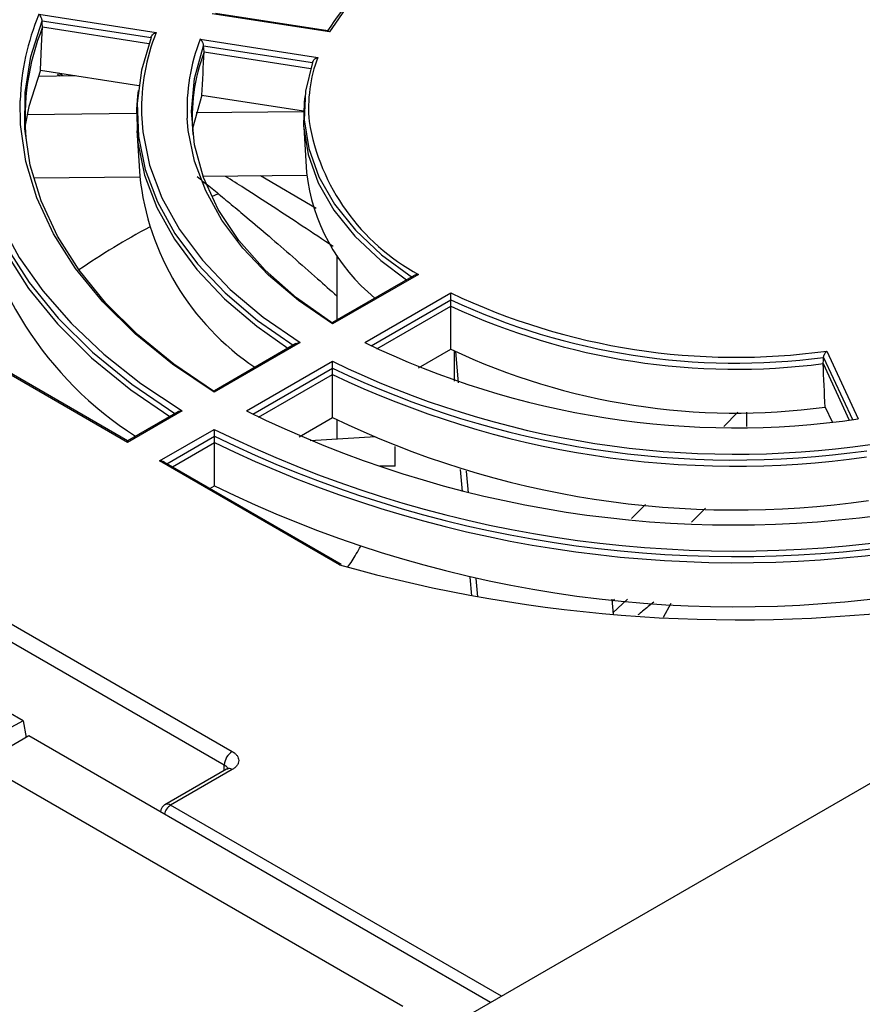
# Model space of a CAD drawing. Header units: inches. Extents: x -287 to -97, y 229 to 474.
# Tile 8 of 17: x -242 to -212, y 405 to 440. Entities that reach past the tile are written whole.
import ezdxf

# ---------------------------------------------------------------- set-up
doc = ezdxf.new("R2010")
doc.units = ezdxf.units.IN
doc.header["$MEASUREMENT"] = 0

# ---------------------------------------------------------------- blocks, each defined once
blk = doc.blocks.new('block 16')
at = {"color": 7, "lineweight": 25}
blk.add_open_spline([(-236.79, 411.932), (-236.818, 411.913), (-236.847, 411.894), (-236.871, 411.87), (-236.895, 411.845), (-236.915, 411.816), (-236.932, 411.783), (-236.948, 411.752), (-236.962, 411.718), (-236.965, 411.683), (-236.966, 411.677), (-236.966, 411.671), (-236.966, 411.665)], degree=3, knots=[0, 0, 0, 0, 1, 1, 1, 2, 2, 2, 3, 3, 3, 4, 4, 4, 4], dxfattribs=at)
blk = doc.blocks.new('block 17')
at = {"color": 7, "lineweight": 25}
blk.add_lwpolyline([(-234.59, 413.202), (-236.806, 411.923)], dxfattribs=at)
blk = doc.blocks.new('block 24')
at = {"color": 7, "lineweight": 25}
blk.add_lwpolyline([(-230.465, 420.554), (-236.835, 424.231)], dxfattribs=at)
blk = doc.blocks.new('block 33')
at = {"color": 7, "lineweight": 25}
blk.add_lwpolyline([(-236.346, 426.034), (-238.152, 424.991)], dxfattribs=at)
blk = doc.blocks.new('block 34')
at = {"color": 7, "lineweight": 25}
blk.add_lwpolyline([(-238.152, 424.991), (-244.535, 428.677)], dxfattribs=at)
blk = doc.blocks.new('block 40')
at = {"color": 7, "lineweight": 25}
blk.add_lwpolyline([(-230.632, 431.661), (-230.632, 429.333)], dxfattribs=at)
blk = doc.blocks.new('block 41')
at = {"color": 7, "lineweight": 25}
blk.add_lwpolyline([(-230.632, 425.751), (-230.632, 425.053)], dxfattribs=at)
blk = doc.blocks.new('block 42')
at = {"color": 7, "lineweight": 25}
blk.add_lwpolyline([(-232.101, 428.485), (-235.029, 426.794)], dxfattribs=at)
blk = doc.blocks.new('block 44')
at = {"color": 7, "lineweight": 25}
blk.add_lwpolyline([(-237.768, 437.575), (-237.79, 437.368)], dxfattribs=at)
blk = doc.blocks.new('block 45')
at = {"color": 7, "lineweight": 25}
blk.add_lwpolyline([(-237.817, 436.135), (-237.712, 434.504)], dxfattribs=at)
blk = doc.blocks.new('block 46')
at = {"color": 7, "lineweight": 25}
blk.add_lwpolyline([(-227.853, 430.937), (-230.783, 429.246)], dxfattribs=at)
blk = doc.blocks.new('block 50')
at = {"color": 7, "lineweight": 25}
blk.add_lwpolyline([(-231.78, 437.361), (-231.802, 437.154)], dxfattribs=at)
blk = doc.blocks.new('block 52')
at = {"color": 7, "lineweight": 25}
blk.add_lwpolyline([(-231.821, 436.263), (-231.716, 434.632)], dxfattribs=at)
blk = doc.blocks.new('block 75')
at = {"color": 7, "lineweight": 25}
blk.add_lwpolyline([(-167.806, 437.906), (-214.51, 464.868)], dxfattribs=at)
blk = doc.blocks.new('block 76')
at = {"color": 7, "lineweight": 25}
blk.add_lwpolyline([(-230.953, 439.721), (-234.992, 440.346)], dxfattribs=at)
blk = doc.blocks.new('block 81')
at = {"color": 7, "lineweight": 25}
blk.add_lwpolyline([(-240.66, 438.163), (-240.577, 438.105)], dxfattribs=at)
blk = doc.blocks.new('block 82')
at = {"color": 7, "lineweight": 25}
blk.add_open_spline([(-235.647, 434.483), (-235.566, 434.419), (-235.485, 434.354), (-235.404, 434.289), (-235.248, 434.164), (-235.091, 434.036), (-234.935, 433.908), (-234.763, 433.767), (-234.592, 433.626), (-234.422, 433.485), (-234.236, 433.331), (-234.051, 433.175), (-233.867, 433.02), (-233.599, 432.794), (-233.333, 432.567), (-233.068, 432.339), (-232.784, 432.095), (-232.501, 431.849), (-232.218, 431.601), (-231.918, 431.339), (-231.619, 431.075), (-231.322, 430.812), (-231.091, 430.607), (-230.861, 430.404), (-230.632, 430.2)], degree=3, knots=[0, 0, 0, 0, 1, 1, 1, 2, 2, 2, 3, 3, 3, 4, 4, 4, 5, 5, 5, 6, 6, 6, 7, 7, 7, 8, 8, 8, 8], dxfattribs=at)
blk = doc.blocks.new('block 249')
at = {"color": 7, "lineweight": 25}
blk.add_lwpolyline([(-204.214, 408.433), (-214.396, 402.555)], dxfattribs=at)
blk = doc.blocks.new('block 251')
at = {"color": 7, "lineweight": 25}
blk.add_lwpolyline([(-228.536, 402.847), (-158.333, 443.374)], dxfattribs=at)
blk = doc.blocks.new('block 267')
at = {"color": 7, "lineweight": 25}
blk.add_lwpolyline([(-241.589, 385.937), (-281.102, 408.748)], dxfattribs=at)
blk = doc.blocks.new('block 305')
at = {"color": 7, "lineweight": 25}
blk.add_lwpolyline([(-241.688, 414.391), (-243.385, 413.411)], dxfattribs=at)
blk = doc.blocks.new('block 306')
at = {"color": 7, "lineweight": 25}
blk.add_lwpolyline([(-225.113, 404.823), (-241.688, 414.391)], dxfattribs=at)
blk = doc.blocks.new('block 318')
at = {"color": 7, "lineweight": 25}
blk.add_lwpolyline([(-243.385, 413.411), (-228.267, 404.684)], dxfattribs=at)
blk = doc.blocks.new('block 344')
at = {"color": 7, "lineweight": 25}
blk.add_lwpolyline([(-224.717, 405.046), (-236.601, 411.906)], dxfattribs=at)
blk = doc.blocks.new('block 345')
at = {"color": 7, "lineweight": 25}
blk.add_open_spline([(-233.874, 426.071), (-226.595, 422.466), (-218.381, 421.195), (-210.353, 422.432)], degree=3, dxfattribs=at)
blk = doc.blocks.new('block 347')
at = {"color": 7, "lineweight": 25}
blk.add_open_spline([(-230.787, 427.853), (-224.8, 424.934), (-218.071, 423.893), (-211.483, 424.867)], degree=3, dxfattribs=at)
blk = doc.blocks.new('block 348')
at = {"color": 7, "lineweight": 25}
blk.add_lwpolyline([(-233.874, 426.071), (-230.787, 427.853)], dxfattribs=at)
blk = doc.blocks.new('block 357')
at = {"color": 7, "lineweight": 25}
blk.add_open_spline([(-229.629, 428.521), (-224.129, 425.854), (-217.955, 424.899), (-211.907, 425.78)], degree=3, dxfattribs=at)
blk = doc.blocks.new('block 358')
at = {"color": 7, "lineweight": 25}
blk.add_lwpolyline([(-213.037, 428.216), (-211.907, 425.78)], dxfattribs=at)
blk = doc.blocks.new('block 359')
at = {"color": 7, "lineweight": 25}
blk.add_open_spline([(-226.54, 430.304), (-222.338, 428.309), (-217.646, 427.584), (-213.037, 428.216)], degree=3, dxfattribs=at)
blk = doc.blocks.new('block 360')
at = {"color": 7, "lineweight": 25}
blk.add_lwpolyline([(-229.629, 428.521), (-226.54, 430.304)], dxfattribs=at)
blk = doc.blocks.new('block 365')
at = {"color": 7, "lineweight": 25}
blk.add_lwpolyline([(-237.648, 436.731), (-237.601, 436.088), (-237.36, 434.896), (-236.92, 433.723), (-236.286, 432.581), (-235.462, 431.479), (-234.458, 430.429), (-233.281, 429.44), (-231.944, 428.521)], dxfattribs=at)
blk = doc.blocks.new('block 366')
at = {"color": 7, "lineweight": 25}
blk.add_lwpolyline([(-241.334, 440.317), (-237.117, 439.665)], dxfattribs=at)
blk = doc.blocks.new('block 367')
at = {"color": 7, "lineweight": 25}
blk.add_lwpolyline([(-235.032, 426.739), (-236.532, 427.749), (-237.87, 428.832), (-239.036, 429.98), (-240.019, 431.183), (-240.812, 432.433), (-241.408, 433.718), (-241.804, 435.029), (-241.995, 436.355), (-242.008, 437.223)], dxfattribs=at)
blk = doc.blocks.new('block 368')
at = {"color": 7, "lineweight": 25}
blk.add_lwpolyline([(-231.944, 428.521), (-235.032, 426.739)], dxfattribs=at)
blk = doc.blocks.new('block 370')
at = {"color": 7, "lineweight": 25}
blk.add_lwpolyline([(-230.892, 439.68), (-235.111, 440.333)], dxfattribs=at)
blk = doc.blocks.new('block 371')
at = {"color": 7, "lineweight": 25}
blk.add_lwpolyline([(-221.007, 445.387), (-222.695, 445.005), (-224.293, 444.511), (-225.78, 443.912), (-227.134, 443.217), (-228.338, 442.435), (-229.375, 441.577), (-230.23, 440.654), (-230.892, 439.68)], dxfattribs=at)
blk = doc.blocks.new('block 373')
at = {"color": 7, "lineweight": 25}
blk.add_open_spline([(-231.63, 436.464), (-231.237, 434.125), (-229.786, 432.098), (-227.698, 430.973)], degree=3, dxfattribs=at)
blk = doc.blocks.new('block 374')
at = {"color": 7, "lineweight": 25}
blk.add_lwpolyline([(-235.535, 439.42), (-231.316, 438.768)], dxfattribs=at)
blk = doc.blocks.new('block 375')
at = {"color": 7, "lineweight": 25}
blk.add_lwpolyline([(-230.786, 429.19), (-232.009, 430.035), (-233.084, 430.944), (-234.003, 431.908), (-234.757, 432.919), (-235.339, 433.968), (-235.744, 435.044), (-235.966, 436.137), (-236.005, 436.585)], dxfattribs=at)
blk = doc.blocks.new('block 376')
at = {"color": 7, "lineweight": 25}
blk.add_lwpolyline([(-227.698, 430.973), (-230.786, 429.19)], dxfattribs=at)
blk = doc.blocks.new('block 394')
at = {"color": 7, "lineweight": 25}
blk.add_lwpolyline([(-234.39, 413.183), (-236.601, 411.906)], dxfattribs=at)
blk = doc.blocks.new('block 395')
at = {"color": 7, "lineweight": 25}
blk.add_open_spline([(-234.39, 413.835), (-234.372, 413.824), (-234.354, 413.813), (-234.337, 413.802), (-234.32, 413.79), (-234.305, 413.778), (-234.29, 413.765), (-234.276, 413.753), (-234.263, 413.74), (-234.25, 413.727), (-234.238, 413.713), (-234.227, 413.7), (-234.217, 413.686), (-234.197, 413.658), (-234.181, 413.628), (-234.171, 413.599), (-234.161, 413.569), (-234.156, 413.539), (-234.156, 413.509), (-234.156, 413.479), (-234.161, 413.448), (-234.171, 413.419), (-234.182, 413.389), (-234.197, 413.36), (-234.218, 413.331), (-234.237, 413.304), (-234.261, 413.277), (-234.291, 413.252), (-234.32, 413.227), (-234.355, 413.205), (-234.39, 413.183)], degree=3, knots=[0, 0, 0, 0, 1, 1, 1, 2, 2, 2, 3, 3, 3, 4, 4, 4, 5, 5, 5, 6, 6, 6, 7, 7, 7, 8, 8, 8, 9, 9, 9, 10, 10, 10, 10], dxfattribs=at)
blk = doc.blocks.new('block 396')
at = {"color": 7, "lineweight": 25}
blk.add_lwpolyline([(-256.226, 426.441), (-234.39, 413.835)], dxfattribs=at)
blk = doc.blocks.new('block 401')
at = {"color": 7, "lineweight": 25}
blk.add_lwpolyline([(-243.65, 436.979), (-243.647, 436.687), (-243.521, 435.387), (-243.21, 434.097), (-242.716, 432.827), (-242.043, 431.584), (-241.195, 430.377), (-240.179, 429.215), (-239, 428.105), (-237.667, 427.054), (-236.19, 426.07)], dxfattribs=at)
blk = doc.blocks.new('block 404')
at = {"color": 7, "lineweight": 25}
blk.add_lwpolyline([(-238.152, 424.937), (-244.614, 428.668)], dxfattribs=at)
blk = doc.blocks.new('block 405')
at = {"color": 7, "lineweight": 25}
blk.add_lwpolyline([(-236.19, 426.07), (-238.152, 424.937)], dxfattribs=at)
blk = doc.blocks.new('block 406')
at = {"color": 7, "lineweight": 25}
blk.add_open_spline([(-230.533, 420.539), (-223.467, 418.553), (-216.066, 418.058), (-208.799, 419.085)], degree=3, dxfattribs=at)
blk = doc.blocks.new('block 408')
at = {"color": 7, "lineweight": 25}
blk.add_open_spline([(-235.032, 425.402), (-227.259, 421.569), (-218.497, 420.213), (-209.929, 421.519)], degree=3, dxfattribs=at)
blk = doc.blocks.new('block 409')
at = {"color": 7, "lineweight": 25}
blk.add_lwpolyline([(-236.995, 424.269), (-235.032, 425.402)], dxfattribs=at)
blk = doc.blocks.new('block 410')
at = {"color": 7, "lineweight": 25}
blk.add_lwpolyline([(-230.533, 420.539), (-236.995, 424.269)], dxfattribs=at)
blk = doc.blocks.new('block 586')
at = {"color": 7, "lineweight": 25}
blk.add_lwpolyline([(-231.827, 436.808), (-235.687, 436.769)], dxfattribs=at)
blk = doc.blocks.new('block 587')
at = {"color": 7, "lineweight": 25}
blk.add_lwpolyline([(-237.83, 436.747), (-241.758, 436.708)], dxfattribs=at)
blk = doc.blocks.new('block 590')
at = {"color": 7, "lineweight": 25}
blk.add_lwpolyline([(-225.572, 419.387), (-225.632, 420.048)], dxfattribs=at)
blk = doc.blocks.new('block 591')
at = {"color": 7, "lineweight": 25}
blk.add_lwpolyline([(-225.909, 423.128), (-225.978, 423.904)], dxfattribs=at)
blk = doc.blocks.new('block 592')
at = {"color": 7, "lineweight": 25}
blk.add_lwpolyline([(-226.263, 427.081), (-226.363, 428.196)], dxfattribs=at)
blk = doc.blocks.new('block 593')
at = {"color": 7, "lineweight": 25}
blk.add_lwpolyline([(-216.228, 426.019), (-216.739, 425.508)], dxfattribs=at)
blk = doc.blocks.new('block 594')
at = {"color": 7, "lineweight": 25}
blk.add_lwpolyline([(-219.544, 422.703), (-220.044, 422.204)], dxfattribs=at)
blk = doc.blocks.new('block 595')
at = {"color": 7, "lineweight": 25}
blk.add_lwpolyline([(-220.759, 419.308), (-220.71, 418.759)], dxfattribs=at)
blk = doc.blocks.new('block 604')
at = {"color": 7, "lineweight": 25}
blk.add_lwpolyline([(-241.357, 438.097), (-240.035, 438.111)], dxfattribs=at)
blk = doc.blocks.new('block 616')
at = {"color": 7, "lineweight": 25}
blk.add_lwpolyline([(-234.892, 433.869), (-235.133, 433.762)], dxfattribs=at)
blk = doc.blocks.new('block 617')
at = {"color": 7, "lineweight": 25}
blk.add_open_spline([(-237.357, 432.673), (-238.23, 432.204), (-239.077, 431.69), (-239.895, 431.132)], degree=3, dxfattribs=at)
blk = doc.blocks.new('block 633')
at = {"color": 7, "lineweight": 25}
blk.add_open_spline([(-234.39, 413.835), (-234.557, 413.729), (-234.662, 413.549), (-234.673, 413.351)], degree=3, dxfattribs=at)
blk = doc.blocks.new('block 642')
at = {"color": 7, "lineweight": 25}
blk.add_lwpolyline([(-256.509, 425.957), (-234.673, 413.351)], dxfattribs=at)
blk = doc.blocks.new('block 647')
at = {"color": 7, "lineweight": 25}
blk.add_lwpolyline([(-241.895, 414.934), (-243.973, 413.816)], dxfattribs=at)
blk = doc.blocks.new('block 648')
at = {"color": 7, "lineweight": 25}
blk.add_lwpolyline([(-241.895, 414.934), (-241.786, 414.334)], dxfattribs=at)
blk = doc.blocks.new('block 651')
at = {"color": 7, "lineweight": 25}
blk.add_lwpolyline([(-241.895, 414.934), (-253.757, 421.781)], dxfattribs=at)
blk = doc.blocks.new('block 682')
at = {"color": 7, "lineweight": 25}
blk.add_open_spline([(-235.029, 425.155), (-227.278, 421.385), (-218.571, 420.038), (-210.043, 421.29)], degree=3, dxfattribs=at)
blk = doc.blocks.new('block 683')
at = {"color": 7, "lineweight": 25}
blk.add_open_spline([(-235.029, 425.155), (-235.029, 425.164), (-235.029, 425.172), (-235.029, 425.181), (-235.029, 425.191), (-235.029, 425.202), (-235.029, 425.212), (-235.029, 425.223), (-235.029, 425.234), (-235.029, 425.245), (-235.029, 425.257), (-235.03, 425.269), (-235.03, 425.28), (-235.03, 425.291), (-235.03, 425.302), (-235.03, 425.312), (-235.03, 425.324), (-235.031, 425.335), (-235.031, 425.346), (-235.031, 425.355), (-235.031, 425.364), (-235.031, 425.371), (-235.032, 425.382), (-235.032, 425.392), (-235.032, 425.402)], degree=3, knots=[0, 0, 0, 0, 1, 1, 1, 2, 2, 2, 3, 3, 3, 4, 4, 4, 5, 5, 5, 6, 6, 6, 7, 7, 7, 8, 8, 8, 8], dxfattribs=at)
blk = doc.blocks.new('block 686')
at = {"color": 7, "lineweight": 25}
blk.add_open_spline([(-235.028, 424.93), (-227.281, 421.167), (-218.581, 419.821), (-210.059, 421.067)], degree=3, dxfattribs=at)
blk = doc.blocks.new('block 687')
at = {"color": 7, "lineweight": 25}
blk.add_lwpolyline([(-235.028, 424.93), (-235.028, 425.056), (-235.029, 425.155)], dxfattribs=at)
blk = doc.blocks.new('block 688')
at = {"color": 7, "lineweight": 25}
blk.add_lwpolyline([(-235.03, 423.381), (-235.029, 424.247), (-235.028, 424.93)], dxfattribs=at)
blk = doc.blocks.new('block 690')
at = {"color": 7, "lineweight": 25}
blk.add_open_spline([(-235.03, 423.381), (-227.271, 419.57), (-218.532, 418.219), (-209.984, 419.506)], degree=3, dxfattribs=at)
blk = doc.blocks.new('block 713')
at = {"color": 7, "lineweight": 25}
blk.add_open_spline([(-236.835, 424.231), (-236.837, 424.232), (-236.839, 424.234), (-236.842, 424.235), (-236.862, 424.247), (-236.887, 424.255), (-236.912, 424.26), (-236.94, 424.266), (-236.967, 424.267), (-236.995, 424.269)], degree=3, knots=[0, 0, 0, 0, 1, 1, 1, 2, 2, 2, 3, 3, 3, 3], dxfattribs=at)
blk = doc.blocks.new('block 717')
at = {"color": 7, "lineweight": 25}
blk.add_open_spline([(-230.782, 427.606), (-224.823, 424.735), (-218.145, 423.702), (-211.597, 424.639)], degree=3, dxfattribs=at)
blk = doc.blocks.new('block 718')
at = {"color": 7, "lineweight": 25}
blk.add_open_spline([(-230.782, 427.606), (-230.782, 427.615), (-230.782, 427.624), (-230.782, 427.633), (-230.783, 427.642), (-230.783, 427.653), (-230.783, 427.663), (-230.783, 427.674), (-230.783, 427.685), (-230.783, 427.696), (-230.784, 427.708), (-230.784, 427.72), (-230.784, 427.731), (-230.784, 427.742), (-230.784, 427.753), (-230.785, 427.763), (-230.785, 427.775), (-230.785, 427.786), (-230.785, 427.797), (-230.786, 427.806), (-230.786, 427.814), (-230.786, 427.822), (-230.786, 427.833), (-230.787, 427.843), (-230.787, 427.853)], degree=3, knots=[0, 0, 0, 0, 1, 1, 1, 2, 2, 2, 3, 3, 3, 4, 4, 4, 5, 5, 5, 6, 6, 6, 7, 7, 7, 8, 8, 8, 8], dxfattribs=at)
blk = doc.blocks.new('block 721')
at = {"color": 7, "lineweight": 25}
blk.add_open_spline([(-230.782, 427.381), (-224.827, 424.516), (-218.155, 423.484), (-211.613, 424.416)], degree=3, dxfattribs=at)
blk = doc.blocks.new('block 722')
at = {"color": 7, "lineweight": 25}
blk.add_lwpolyline([(-230.782, 427.381), (-230.782, 427.507), (-230.782, 427.606)], dxfattribs=at)
blk = doc.blocks.new('block 724')
at = {"color": 7, "lineweight": 25}
blk.add_lwpolyline([(-230.785, 425.832), (-230.783, 426.698), (-230.782, 427.381)], dxfattribs=at)
blk = doc.blocks.new('block 726')
at = {"color": 7, "lineweight": 25}
blk.add_open_spline([(-230.785, 425.832), (-224.812, 422.936), (-218.107, 421.899), (-211.538, 422.854)], degree=3, dxfattribs=at)
blk = doc.blocks.new('block 727')
at = {"color": 7, "lineweight": 25}
blk.add_lwpolyline([(-226.414, 428.221), (-226.414, 427.133)], dxfattribs=at)
blk = doc.blocks.new('block 728')
at = {"color": 7, "lineweight": 25}
blk.add_lwpolyline([(-225.781, 419.424), (-225.841, 420.092)], dxfattribs=at)
blk = doc.blocks.new('block 729')
at = {"color": 7, "lineweight": 25}
blk.add_lwpolyline([(-226.118, 423.178), (-226.189, 423.967)], dxfattribs=at)
blk = doc.blocks.new('block 730')
at = {"color": 7, "lineweight": 25}
blk.add_lwpolyline([(-220.19, 419.3), (-220.719, 418.814)], dxfattribs=at)
blk = doc.blocks.new('block 731')
at = {"color": 7, "lineweight": 25}
blk.add_lwpolyline([(-218.905, 418.662), (-218.622, 419.165)], dxfattribs=at)
blk = doc.blocks.new('block 732')
at = {"color": 7, "lineweight": 25}
blk.add_open_spline([(-219.248, 419.201), (-219.383, 419.093), (-219.518, 418.984), (-219.653, 418.874), (-219.707, 418.829), (-219.762, 418.783), (-219.817, 418.738)], degree=3, knots=[0, 0, 0, 0, 1, 1, 1, 2, 2, 2, 2], dxfattribs=at)
blk = doc.blocks.new('block 768')
at = {"color": 7, "lineweight": 25}
blk.add_lwpolyline([(-236.536, 424.059), (-235.028, 424.93)], dxfattribs=at)
blk = doc.blocks.new('block 769')
at = {"color": 7, "lineweight": 25}
blk.add_lwpolyline([(-235.196, 423.285), (-235.03, 423.381)], dxfattribs=at)
blk = doc.blocks.new('block 771')
at = {"color": 7, "lineweight": 25}
blk.add_lwpolyline([(-215.92, 426.021), (-215.92, 425.505)], dxfattribs=at)
blk = doc.blocks.new('block 772')
at = {"color": 7, "lineweight": 25}
blk.add_lwpolyline([(-217.388, 422.573), (-217.89, 422.071)], dxfattribs=at)
blk = doc.blocks.new('block 773')
at = {"color": 7, "lineweight": 25}
blk.add_lwpolyline([(-220.662, 419.299), (-220.75, 419.211)], dxfattribs=at)
blk = doc.blocks.new('block 776')
at = {"color": 7, "lineweight": 25}
blk.add_open_spline([(-236.346, 426.033), (-236.344, 426.034), (-236.342, 426.036), (-236.34, 426.037), (-236.322, 426.051), (-236.296, 426.058), (-236.271, 426.062), (-236.244, 426.067), (-236.217, 426.069), (-236.19, 426.07)], degree=3, knots=[0, 0, 0, 0, 1, 1, 1, 2, 2, 2, 3, 3, 3, 3], dxfattribs=at)
blk = doc.blocks.new('block 777')
at = {"color": 7, "lineweight": 25}
blk.add_open_spline([(-238.152, 424.991), (-238.152, 424.992), (-238.152, 424.986), (-238.152, 424.976), (-238.152, 424.965), (-238.152, 424.951), (-238.152, 424.937)], degree=3, knots=[0, 0, 0, 0, 1, 1, 1, 2, 2, 2, 2], dxfattribs=at)
blk = doc.blocks.new('block 790')
at = {"color": 7, "lineweight": 25}
blk.add_open_spline([(-226.534, 430.059), (-222.361, 428.109), (-217.719, 427.391), (-213.152, 427.989)], degree=3, dxfattribs=at)
blk = doc.blocks.new('block 791')
at = {"color": 7, "lineweight": 25}
blk.add_open_spline([(-226.534, 430.059), (-226.534, 430.067), (-226.534, 430.076), (-226.534, 430.085), (-226.534, 430.095), (-226.534, 430.105), (-226.534, 430.116), (-226.534, 430.127), (-226.535, 430.138), (-226.535, 430.149), (-226.535, 430.16), (-226.536, 430.172), (-226.536, 430.184), (-226.536, 430.194), (-226.536, 430.205), (-226.537, 430.215), (-226.537, 430.227), (-226.538, 430.238), (-226.538, 430.249), (-226.538, 430.257), (-226.538, 430.266), (-226.539, 430.274), (-226.539, 430.285), (-226.54, 430.295), (-226.54, 430.304)], degree=3, knots=[0, 0, 0, 0, 1, 1, 1, 2, 2, 2, 3, 3, 3, 4, 4, 4, 5, 5, 5, 6, 6, 6, 7, 7, 7, 8, 8, 8, 8], dxfattribs=at)
blk = doc.blocks.new('block 792')
at = {"color": 7, "lineweight": 25}
blk.add_open_spline([(-213.152, 427.989), (-213.151, 427.997), (-213.15, 428.006), (-213.149, 428.015), (-213.147, 428.024), (-213.144, 428.034), (-213.141, 428.044), (-213.138, 428.054), (-213.134, 428.065), (-213.13, 428.075), (-213.126, 428.086), (-213.121, 428.097), (-213.116, 428.108), (-213.111, 428.118), (-213.105, 428.128), (-213.099, 428.137), (-213.093, 428.147), (-213.086, 428.157), (-213.08, 428.167), (-213.074, 428.175), (-213.068, 428.182), (-213.062, 428.19), (-213.054, 428.199), (-213.046, 428.207), (-213.037, 428.216)], degree=3, knots=[0, 0, 0, 0, 1, 1, 1, 2, 2, 2, 3, 3, 3, 4, 4, 4, 5, 5, 5, 6, 6, 6, 7, 7, 7, 8, 8, 8, 8], dxfattribs=at)
blk = doc.blocks.new('block 811')
at = {"color": 7, "lineweight": 25}
blk.add_lwpolyline([(-213.168, 427.767), (-213.159, 427.891), (-213.152, 427.989)], dxfattribs=at)
blk = doc.blocks.new('block 812')
at = {"color": 7, "lineweight": 25}
blk.add_open_spline([(-226.533, 429.834), (-222.364, 427.891), (-217.729, 427.174), (-213.168, 427.767)], degree=3, dxfattribs=at)
blk = doc.blocks.new('block 813')
at = {"color": 7, "lineweight": 25}
blk.add_lwpolyline([(-226.533, 429.834), (-226.533, 429.96), (-226.534, 430.059)], dxfattribs=at)
blk = doc.blocks.new('block 815')
at = {"color": 7, "lineweight": 25}
blk.add_open_spline([(-226.537, 428.284), (-226.536, 428.799), (-226.534, 429.316), (-226.533, 429.834)], degree=3, dxfattribs=at)
blk = doc.blocks.new('block 816')
at = {"color": 7, "lineweight": 25}
blk.add_open_spline([(-213.093, 426.204), (-213.118, 426.723), (-213.143, 427.244), (-213.168, 427.767)], degree=3, dxfattribs=at)
blk = doc.blocks.new('block 817')
at = {"color": 7, "lineweight": 25}
blk.add_open_spline([(-226.537, 428.284), (-222.349, 426.311), (-217.681, 425.589), (-213.093, 426.204)], degree=3, dxfattribs=at)
blk = doc.blocks.new('block 819')
at = {"color": 7, "lineweight": 25}
blk.add_lwpolyline([(-213.168, 427.767), (-212.228, 425.74)], dxfattribs=at)
blk = doc.blocks.new('block 820')
at = {"color": 7, "lineweight": 25}
blk.add_lwpolyline([(-213.093, 426.204), (-212.846, 425.672)], dxfattribs=at)
blk = doc.blocks.new('block 822')
at = {"color": 7, "lineweight": 25}
blk.add_lwpolyline([(-233.645, 425.954), (-230.782, 427.606)], dxfattribs=at)
blk = doc.blocks.new('block 823')
at = {"color": 7, "lineweight": 25}
blk.add_lwpolyline([(-243.106, 440.377), (-243.549, 438.988), (-243.777, 437.581), (-243.788, 436.169), (-243.582, 434.761), (-243.16, 433.37), (-242.527, 432.006), (-241.687, 430.679), (-240.646, 429.401), (-239.413, 428.181), (-237.998, 427.028), (-236.411, 425.953)], dxfattribs=at)
blk = doc.blocks.new('block 827')
at = {"color": 7, "lineweight": 25}
blk.add_lwpolyline([(-243.779, 437.582), (-243.799, 437.367), (-243.809, 435.955), (-243.603, 434.549), (-243.182, 433.159), (-242.549, 431.796), (-241.709, 430.47), (-240.67, 429.192), (-239.439, 427.973), (-238.026, 426.821), (-236.635, 425.867)], dxfattribs=at)
blk = doc.blocks.new('block 828')
at = {"color": 7, "lineweight": 25}
blk.add_lwpolyline([(-233.445, 425.843), (-230.782, 427.381)], dxfattribs=at)
blk = doc.blocks.new('block 829')
at = {"color": 7, "lineweight": 25}
blk.add_lwpolyline([(-231.982, 425.14), (-230.785, 425.832)], dxfattribs=at)
blk = doc.blocks.new('block 830')
at = {"color": 7, "lineweight": 25}
blk.add_open_spline([(-243.708, 434.376), (-243.225, 430.587), (-241.081, 427.21), (-237.857, 425.161)], degree=3, dxfattribs=at)
blk = doc.blocks.new('block 831')
at = {"color": 7, "lineweight": 25}
blk.add_open_spline([(-230.238, 420.463), (-230.187, 420.53), (-230.137, 420.598), (-230.079, 420.688), (-229.99, 420.826), (-229.881, 421.018), (-229.772, 421.21)], degree=3, knots=[0, 0, 0, 0, 1, 1, 1, 2, 2, 2, 2], dxfattribs=at)
blk = doc.blocks.new('block 832')
at = {"color": 7, "lineweight": 25}
blk.add_lwpolyline([(-228.537, 424.085), (-228.537, 424.789)], dxfattribs=at)
blk = doc.blocks.new('block 838')
at = {"color": 7, "lineweight": 25}
blk.add_open_spline([(-235.029, 426.794), (-235.029, 426.795), (-235.03, 426.788), (-235.03, 426.778), (-235.031, 426.767), (-235.031, 426.753), (-235.032, 426.739)], degree=3, knots=[0, 0, 0, 0, 1, 1, 1, 2, 2, 2, 2], dxfattribs=at)
blk = doc.blocks.new('block 839')
at = {"color": 7, "lineweight": 25}
blk.add_open_spline([(-232.1, 428.484), (-232.098, 428.485), (-232.097, 428.487), (-232.095, 428.488), (-232.076, 428.502), (-232.051, 428.509), (-232.025, 428.513), (-231.998, 428.517), (-231.971, 428.519), (-231.944, 428.521)], degree=3, knots=[0, 0, 0, 0, 1, 1, 1, 2, 2, 2, 3, 3, 3, 3], dxfattribs=at)
blk = doc.blocks.new('block 840')
at = {"color": 7, "lineweight": 25}
blk.add_lwpolyline([(-235.028, 426.752), (-236.489, 427.748), (-237.793, 428.814), (-238.929, 429.942), (-239.889, 431.124), (-240.664, 432.349), (-241.249, 433.61), (-241.64, 434.895), (-241.832, 436.196), (-241.826, 437.501), (-241.62, 438.8), (-241.216, 440.085)], dxfattribs=at)
blk = doc.blocks.new('block 841')
at = {"color": 7, "lineweight": 25}
blk.add_open_spline([(-241.216, 440.085), (-241.217, 440.093), (-241.218, 440.102), (-241.22, 440.111), (-241.221, 440.121), (-241.224, 440.131), (-241.227, 440.141), (-241.231, 440.151), (-241.234, 440.162), (-241.239, 440.173), (-241.244, 440.184), (-241.249, 440.196), (-241.254, 440.206), (-241.26, 440.217), (-241.265, 440.227), (-241.271, 440.236), (-241.277, 440.247), (-241.284, 440.258), (-241.291, 440.267), (-241.297, 440.275), (-241.303, 440.283), (-241.308, 440.29), (-241.317, 440.3), (-241.325, 440.309), (-241.334, 440.317)], degree=3, knots=[0, 0, 0, 0, 1, 1, 1, 2, 2, 2, 3, 3, 3, 4, 4, 4, 5, 5, 5, 6, 6, 6, 7, 7, 7, 8, 8, 8, 8], dxfattribs=at)
blk = doc.blocks.new('block 842')
at = {"color": 7, "lineweight": 25}
blk.add_lwpolyline([(-241.199, 439.861), (-241.209, 439.986), (-241.216, 440.085)], dxfattribs=at)
blk = doc.blocks.new('block 843')
at = {"color": 7, "lineweight": 25}
blk.add_open_spline([(-241.199, 439.861), (-241.718, 438.569), (-241.922, 437.172), (-241.793, 435.786)], degree=3, dxfattribs=at)
blk = doc.blocks.new('block 844')
at = {"color": 7, "lineweight": 25}
blk.add_lwpolyline([(-241.277, 438.303), (-241.234, 439.177), (-241.199, 439.861)], dxfattribs=at)
blk = doc.blocks.new('block 845')
at = {"color": 7, "lineweight": 25}
blk.add_lwpolyline([(-241.277, 438.303), (-241.692, 437.007), (-241.827, 436.329)], dxfattribs=at)
blk = doc.blocks.new('block 862')
at = {"color": 7, "lineweight": 25}
blk.add_lwpolyline([(-229.398, 428.405), (-226.534, 430.059)], dxfattribs=at)
blk = doc.blocks.new('block 863')
at = {"color": 7, "lineweight": 25}
blk.add_lwpolyline([(-237.306, 439.48), (-237.652, 438.306), (-237.803, 437.118), (-237.756, 435.927), (-237.512, 434.744), (-237.074, 433.58), (-236.446, 432.446), (-235.632, 431.351), (-234.641, 430.307), (-233.482, 429.321), (-232.165, 428.404)], dxfattribs=at)
blk = doc.blocks.new('block 864')
at = {"color": 7, "lineweight": 25}
blk.add_open_spline([(-237.306, 439.48), (-237.304, 439.488), (-237.303, 439.496), (-237.3, 439.504), (-237.297, 439.513), (-237.293, 439.522), (-237.288, 439.531), (-237.283, 439.54), (-237.277, 439.549), (-237.27, 439.558), (-237.263, 439.568), (-237.254, 439.577), (-237.246, 439.585), (-237.237, 439.594), (-237.228, 439.602), (-237.219, 439.609), (-237.209, 439.617), (-237.198, 439.625), (-237.186, 439.632), (-237.177, 439.638), (-237.167, 439.643), (-237.158, 439.648), (-237.144, 439.654), (-237.131, 439.66), (-237.117, 439.665)], degree=3, knots=[0, 0, 0, 0, 1, 1, 1, 2, 2, 2, 3, 3, 3, 4, 4, 4, 5, 5, 5, 6, 6, 6, 7, 7, 7, 8, 8, 8, 8], dxfattribs=at)
blk = doc.blocks.new('block 867')
at = {"color": 7, "lineweight": 25}
blk.add_lwpolyline([(-237.79, 437.368), (-237.825, 436.903), (-237.778, 435.714), (-237.534, 434.532), (-237.096, 433.37), (-236.468, 432.236), (-235.656, 431.143), (-234.667, 430.099), (-233.51, 429.114), (-232.387, 428.32)], dxfattribs=at)
blk = doc.blocks.new('block 868')
at = {"color": 7, "lineweight": 25}
blk.add_lwpolyline([(-229.194, 428.297), (-226.533, 429.834)], dxfattribs=at)
blk = doc.blocks.new('block 873')
at = {"color": 7, "lineweight": 25}
blk.add_lwpolyline([(-227.694, 427.616), (-226.537, 428.284)], dxfattribs=at)
blk = doc.blocks.new('block 874')
at = {"color": 7, "lineweight": 25}
blk.add_open_spline([(-237.712, 434.504), (-237.41, 431.717), (-235.897, 429.204), (-233.575, 427.634)], degree=3, dxfattribs=at)
blk = doc.blocks.new('block 881')
at = {"color": 7, "lineweight": 25}
blk.add_open_spline([(-227.852, 430.936), (-227.85, 430.938), (-227.849, 430.939), (-227.847, 430.94), (-227.829, 430.954), (-227.803, 430.961), (-227.778, 430.965), (-227.751, 430.969), (-227.724, 430.971), (-227.698, 430.973)], degree=3, knots=[0, 0, 0, 0, 1, 1, 1, 2, 2, 2, 3, 3, 3, 3], dxfattribs=at)
blk = doc.blocks.new('block 882')
at = {"color": 7, "lineweight": 25}
blk.add_open_spline([(-230.782, 429.245), (-230.783, 429.246), (-230.784, 429.239), (-230.784, 429.229), (-230.785, 429.218), (-230.786, 429.204), (-230.786, 429.19)], degree=3, knots=[0, 0, 0, 0, 1, 1, 1, 2, 2, 2, 2], dxfattribs=at)
blk = doc.blocks.new('block 883')
at = {"color": 7, "lineweight": 25}
blk.add_lwpolyline([(-230.781, 429.203), (-232.084, 430.128), (-233.211, 431.127), (-234.151, 432.188), (-234.892, 433.301), (-235.426, 434.452), (-235.748, 435.63), (-235.854, 436.82), (-235.742, 438.01), (-235.415, 439.187)], dxfattribs=at)
blk = doc.blocks.new('block 884')
at = {"color": 7, "lineweight": 25}
blk.add_open_spline([(-235.415, 439.187), (-235.416, 439.196), (-235.417, 439.205), (-235.419, 439.214), (-235.42, 439.223), (-235.423, 439.233), (-235.426, 439.243), (-235.43, 439.254), (-235.434, 439.265), (-235.438, 439.276), (-235.443, 439.287), (-235.448, 439.298), (-235.454, 439.309), (-235.459, 439.32), (-235.465, 439.329), (-235.471, 439.339), (-235.477, 439.35), (-235.484, 439.36), (-235.491, 439.37), (-235.497, 439.378), (-235.503, 439.386), (-235.509, 439.392), (-235.517, 439.402), (-235.526, 439.411), (-235.535, 439.42)], degree=3, knots=[0, 0, 0, 0, 1, 1, 1, 2, 2, 2, 3, 3, 3, 4, 4, 4, 5, 5, 5, 6, 6, 6, 7, 7, 7, 8, 8, 8, 8], dxfattribs=at)
blk = doc.blocks.new('block 887')
at = {"color": 7, "lineweight": 25}
blk.add_lwpolyline([(-235.398, 438.964), (-235.408, 439.089), (-235.415, 439.187)], dxfattribs=at)
blk = doc.blocks.new('block 888')
at = {"color": 7, "lineweight": 25}
blk.add_open_spline([(-235.398, 438.964), (-235.755, 438.019), (-235.894, 437.006), (-235.804, 436)], degree=3, dxfattribs=at)
blk = doc.blocks.new('block 889')
at = {"color": 7, "lineweight": 25}
blk.add_open_spline([(-235.477, 437.406), (-235.451, 437.927), (-235.424, 438.446), (-235.398, 438.964)], degree=3, dxfattribs=at)
blk = doc.blocks.new('block 890')
at = {"color": 7, "lineweight": 25}
blk.add_lwpolyline([(-235.477, 437.406), (-235.817, 436.214), (-235.82, 436.201)], dxfattribs=at)
blk = doc.blocks.new('block 900')
at = {"color": 7, "lineweight": 25}
blk.add_lwpolyline([(-229.241, 425.139), (-231.586, 424.994)], dxfattribs=at)
blk = doc.blocks.new('block 906')
at = {"color": 7, "lineweight": 25}
blk.add_lwpolyline([(-228.537, 424.085), (-229.086, 424.083)], dxfattribs=at)
blk = doc.blocks.new('block 911')
at = {"color": 7, "lineweight": 25}
blk.add_lwpolyline([(-231.502, 438.582), (-231.755, 437.557), (-231.802, 436.522), (-231.642, 435.491), (-231.279, 434.477), (-230.716, 433.494), (-229.96, 432.555), (-229.023, 431.672), (-227.916, 430.857)], dxfattribs=at)
blk = doc.blocks.new('block 912')
at = {"color": 7, "lineweight": 25}
blk.add_open_spline([(-231.502, 438.582), (-231.501, 438.59), (-231.499, 438.598), (-231.496, 438.607), (-231.494, 438.615), (-231.489, 438.624), (-231.485, 438.633), (-231.479, 438.642), (-231.473, 438.652), (-231.467, 438.66), (-231.459, 438.67), (-231.451, 438.679), (-231.443, 438.688), (-231.435, 438.696), (-231.426, 438.704), (-231.417, 438.711), (-231.406, 438.719), (-231.396, 438.727), (-231.384, 438.734), (-231.375, 438.74), (-231.366, 438.745), (-231.356, 438.75), (-231.343, 438.757), (-231.329, 438.762), (-231.316, 438.768)], degree=3, knots=[0, 0, 0, 0, 1, 1, 1, 2, 2, 2, 3, 3, 3, 4, 4, 4, 5, 5, 5, 6, 6, 6, 7, 7, 7, 8, 8, 8, 8], dxfattribs=at)
blk = doc.blocks.new('block 916')
at = {"color": 7, "lineweight": 25}
blk.add_lwpolyline([(-231.802, 437.154), (-231.824, 436.308), (-231.664, 435.278), (-231.3, 434.266), (-230.738, 433.284), (-229.985, 432.347), (-229.05, 431.465), (-228.134, 430.775)], dxfattribs=at)
blk = doc.blocks.new('block 923')
at = {"color": 7, "lineweight": 25}
blk.add_open_spline([(-231.716, 434.632), (-231.523, 432.865), (-230.641, 431.245), (-229.262, 430.123)], degree=3, dxfattribs=at)
blk = doc.blocks.new('block 1066')
at = {"color": 7, "lineweight": 25}
blk.add_lwpolyline([(-231.708, 434.523), (-235.438, 434.485)], dxfattribs=at)
blk = doc.blocks.new('block 1067')
at = {"color": 7, "lineweight": 25}
blk.add_lwpolyline([(-237.709, 434.462), (-241.52, 434.424)], dxfattribs=at)
blk = doc.blocks.new('block 1084')
at = {"color": 7, "lineweight": 25}
blk.add_lwpolyline([(-235.415, 439.187), (-231.502, 438.582)], dxfattribs=at)
blk = doc.blocks.new('block 1085')
at = {"color": 7, "lineweight": 25}
blk.add_lwpolyline([(-235.398, 438.964), (-231.571, 438.372)], dxfattribs=at)
blk = doc.blocks.new('block 1086')
at = {"color": 7, "lineweight": 25}
blk.add_lwpolyline([(-235.477, 437.406), (-231.826, 436.841)], dxfattribs=at)
blk = doc.blocks.new('block 1090')
at = {"color": 7, "lineweight": 25}
blk.add_lwpolyline([(-241.216, 440.085), (-237.306, 439.48)], dxfattribs=at)
blk = doc.blocks.new('block 1091')
at = {"color": 7, "lineweight": 25}
blk.add_open_spline([(-230.953, 439.719), (-230.946, 439.718), (-230.938, 439.716), (-230.93, 439.712), (-230.918, 439.706), (-230.905, 439.693), (-230.892, 439.68)], degree=3, knots=[0, 0, 0, 0, 1, 1, 1, 2, 2, 2, 2], dxfattribs=at)
blk = doc.blocks.new('block 1093')
at = {"color": 7, "lineweight": 25}
blk.add_lwpolyline([(-241.199, 439.861), (-237.382, 439.271)], dxfattribs=at)
blk = doc.blocks.new('block 1094')
at = {"color": 7, "lineweight": 25}
blk.add_lwpolyline([(-241.277, 438.303), (-237.746, 437.757)], dxfattribs=at)
blk = doc.blocks.new('block 1096')
at = {"color": 7, "lineweight": 25}
blk.add_open_spline([(-226.091, 443.767), (-228.08, 442.93), (-229.776, 441.523), (-230.966, 439.723)], degree=3, dxfattribs=at)
blk = doc.blocks.new('block 1129')
at = {"color": 7, "lineweight": 25}
blk.add_lwpolyline([(-231.376, 433.341), (-233.378, 434.506)], dxfattribs=at)
blk = doc.blocks.new('block 1130')
at = {"color": 7, "lineweight": 25}
blk.add_open_spline([(-230.764, 431.971), (-231.133, 432.217), (-231.502, 432.463), (-231.872, 432.707), (-232.568, 433.168), (-233.265, 433.624), (-233.964, 434.07), (-234.186, 434.212), (-234.409, 434.352), (-234.631, 434.493)], degree=3, knots=[0, 0, 0, 0, 1, 1, 1, 2, 2, 2, 3, 3, 3, 3], dxfattribs=at)
blk = doc.blocks.new('block 1131')
at = {"color": 7, "lineweight": 25}
blk.add_lwpolyline([(-240.468, 438.106), (-240.626, 438.202)], dxfattribs=at)
blk = doc.blocks.new('block 1374')
at = {"color": 253, "lineweight": 25}
blk.add_lwpolyline([(-233.043, 396.988), (-268.628, 417.531)], dxfattribs=at)
blk = doc.blocks.new('block 1375')
at = {"color": 253, "lineweight": 25}
blk.add_lwpolyline([(-235.026, 395.59), (-269.743, 415.632)], dxfattribs=at)
blk = doc.blocks.new('block 1376')
at = {"color": 253, "lineweight": 25}
blk.add_lwpolyline([(-241.706, 386.64), (-280.834, 409.229)], dxfattribs=at)
blk = doc.blocks.new('block 1377')
at = {"color": 253, "lineweight": 25}
blk.add_open_spline([(-236.601, 411.906), (-236.716, 411.832), (-236.796, 411.713), (-236.821, 411.578)], degree=3, dxfattribs=at)
blk = doc.blocks.new('block 1378')
at = {"color": 253, "lineweight": 25}
blk.add_open_spline([(-237.117, 439.665), (-237.491, 438.733), (-237.672, 437.735), (-237.648, 436.731)], degree=3, dxfattribs=at)
blk = doc.blocks.new('block 1379')
at = {"color": 253, "lineweight": 25}
blk.add_open_spline([(-241.334, 440.317), (-241.74, 439.334), (-241.968, 438.286), (-242.008, 437.223)], degree=3, dxfattribs=at)
blk = doc.blocks.new('block 1380')
at = {"color": 253, "lineweight": 25}
blk.add_open_spline([(-231.316, 438.768), (-231.591, 438.033), (-231.698, 437.246), (-231.63, 436.464)], degree=3, dxfattribs=at)
blk = doc.blocks.new('block 1381')
at = {"color": 253, "lineweight": 25}
blk.add_open_spline([(-235.535, 439.42), (-235.892, 438.519), (-236.052, 437.552), (-236.005, 436.585)], degree=3, dxfattribs=at)
blk = doc.blocks.new('block 1386')
at = {"color": 253, "lineweight": 25}
blk.add_lwpolyline([(-167.923, 437.838), (-214.709, 464.847)], dxfattribs=at)
blk = doc.blocks.new('block 1400')
at = {"color": 253, "lineweight": 25}
blk.add_open_spline([(-236.601, 411.906), (-236.63, 411.92), (-236.659, 411.934), (-236.687, 411.941), (-236.719, 411.949), (-236.75, 411.948), (-236.776, 411.938), (-236.786, 411.933), (-236.795, 411.928), (-236.804, 411.922)], degree=3, knots=[0, 0, 0, 0, 1, 1, 1, 2, 2, 2, 3, 3, 3, 3], dxfattribs=at)
blk = doc.blocks.new('block 1402')
at = {"color": 253, "lineweight": 25}
blk.add_open_spline([(-234.39, 413.183), (-234.448, 413.225), (-234.525, 413.232), (-234.59, 413.202)], degree=3, dxfattribs=at)
blk = doc.blocks.new('block 1407')
at = {"color": 253, "lineweight": 25}
blk.add_open_spline([(-234.673, 413.351), (-234.599, 413.31), (-234.556, 413.251), (-234.556, 413.19)], degree=3, dxfattribs=at)
blk = doc.blocks.new('block 1408')
at = {"color": 253, "lineweight": 25}
blk.add_lwpolyline([(-234.679, 413.151), (-234.673, 413.351)], dxfattribs=at)
blk = doc.blocks.new('block 1425')
at = {"color": 253, "lineweight": 25}
blk.add_lwpolyline([(-236.732, 424.172), (-235.029, 425.155)], dxfattribs=at)
blk = doc.blocks.new('block 1434')
at = {"color": 253, "lineweight": 25}
blk.add_lwpolyline([(-213.152, 427.989), (-212.115, 425.754)], dxfattribs=at)

msp = doc.modelspace()

# ---------------------------------------------------------------- block references
for name in ['block 1386', 'block 75', 'block 371', 'block 1096', 'block 251', 'block 823', 'block 370', 'block 76', 'block 1379', 'block 840', 'block 366', 'block 841', 'block 842', 'block 1090', 'block 843', 'block 844', 'block 1093', 'block 1378', 'block 864', 'block 1091', 'block 863', 'block 1381', 'block 374', 'block 884', 'block 888', 'block 883', 'block 889', 'block 887', 'block 1084', 'block 1085', 'block 911', 'block 1380', 'block 912', 'block 845', 'block 1094', 'block 1131', 'block 604', 'block 81', 'block 827', 'block 44', 'block 367', 'block 867', 'block 890', 'block 1086', 'block 916', 'block 50', 'block 401', 'block 586', 'block 587', 'block 365', 'block 375', 'block 373', 'block 45', 'block 52', 'block 830', 'block 1067', 'block 874', 'block 82', 'block 1066', 'block 1130', 'block 1129', 'block 923', 'block 616', 'block 617', 'block 40', 'block 376', 'block 46', 'block 881', 'block 360', 'block 359', 'block 791', 'block 862', 'block 868', 'block 815', 'block 790', 'block 813', 'block 812', 'block 882', 'block 404', 'block 34', 'block 368', 'block 42', 'block 839', 'block 357', 'block 873', 'block 817', 'block 727', 'block 592', 'block 811', 'block 792', 'block 1434', 'block 358', 'block 348', 'block 822', 'block 347', 'block 718', 'block 717', 'block 722', 'block 816', 'block 819', 'block 828', 'block 724', 'block 721', 'block 838', 'block 396', 'block 820', 'block 642', 'block 405', 'block 33', 'block 776', 'block 345', 'block 829', 'block 726', 'block 593', 'block 771', 'block 41', 'block 409', 'block 1425', 'block 408', 'block 683', 'block 682', 'block 687', 'block 900', 'block 777', 'block 768', 'block 688', 'block 686', 'block 832', 'block 410', 'block 713', 'block 24', 'block 906', 'block 729', 'block 591', 'block 769', 'block 690', 'block 594', 'block 772', 'block 651', 'block 831', 'block 406', 'block 728', 'block 590', 'block 595', 'block 773', 'block 730', 'block 732', 'block 731', 'block 1374', 'block 1375', 'block 647', 'block 648', 'block 305', 'block 306', 'block 633', 'block 395', 'block 318', 'block 17', 'block 394', 'block 1408', 'block 1407', 'block 1402', 'block 16', 'block 1377', 'block 1400', 'block 344', 'block 1376', 'block 267', 'block 249']:
    msp.add_blockref(name, (0, 0))

doc.saveas('drawing.dxf')
